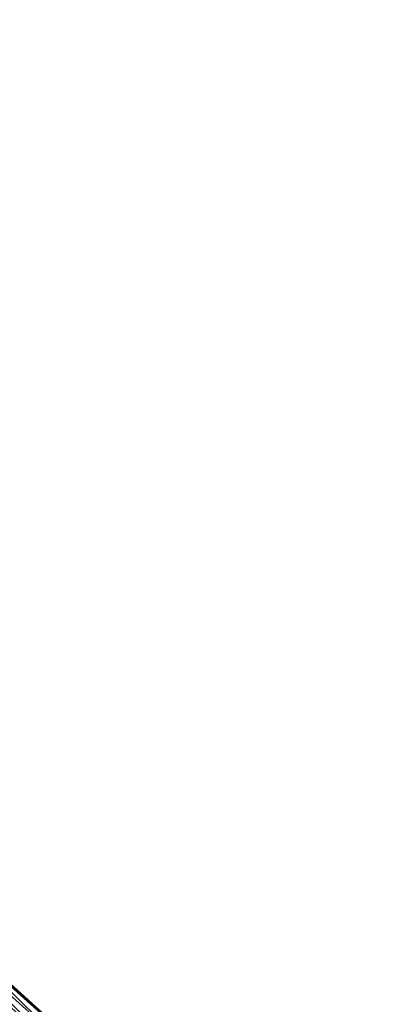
# Model space of a CAD drawing. Header units: feet. Extents: x 2017353 to 2024169, y 808050 to 818690.
# Tile 172 of 256: x 2019029 to 2019072, y 817235 to 817352. Entities that reach past the tile are written whole.
import ezdxf

# ---------------------------------------------------------------- set-up
doc = ezdxf.new("R2010")
doc.units = ezdxf.units.FT
doc.header["$MEASUREMENT"] = 0
doc.layers.add('EP_Travel Lane', color=172, linetype='Continuous', lineweight=53)
doc.layers.add('I-77-MM15-17_SB-Surface-BORDER', color=7, linetype='Continuous')
doc.layers.add('I-77-MM15-17_SB-Surface-TIN', color=7, linetype='Continuous')

msp = doc.modelspace()

# ---------------------------------------------------------------- linework, layer by layer
at = {"layer": 'EP_Travel Lane'}
msp.add_polyline3d([(2018883.06, 817363.91, 262.3), (2018898.21, 817351.01, 262.14), (2018913.5, 817338.11, 261.99), (2018928.79, 817325.21, 261.81), (2018944.04, 817311.79, 261.62), (2018959, 817298.52, 261.44), (2018973.97, 817285.27, 261.25), (2018988.96, 817272.04, 261.11), (2019003.96, 817258.81, 260.99), (2019018.95, 817245.39, 260.85), (2019033.84, 817232.03, 260.72), (2019048.72, 817218.67, 260.59), (2019063.6, 817205.31, 260.46), (2019078.48, 817191.95, 260.3)], dxfattribs=at)
at = {"layer": 'I-77-MM15-17_SB-Surface-BORDER', "color": 3, "linetype": 'Continuous', "lineweight": -3}
msp.add_polyline3d([(2018883.73, 817364.7, 262.29), (2018898.54, 817351.39, 262.15), (2018914.1, 817338.82, 262.01), (2018929.14, 817325.64, 261.82), (2018944.66, 817312.49, 261.62), (2018959.5, 817299.08, 261.44), (2018974.31, 817285.67, 261.26), (2018989.22, 817272.33, 261.12), (2019004.16, 817259.04, 260.99), (2019019.05, 817245.5, 260.85), (2019033.88, 817232.08, 260.72), (2019049.4, 817219.43, 260.6), (2019064.03, 817205.79, 260.47), (2019078.49, 817191.96, 260.3)], dxfattribs=at)
at = {"layer": 'I-77-MM15-17_SB-Surface-TIN', "color": 128, "linetype": 'Continuous', "lineweight": -3}
for points in [[(2019033.23, 817231.36, 260.7), (2019018.95, 817245.39, 260.85), (2019018.35, 817244.72, 260.83)], [(2019033.88, 817232.08, 260.72), (2019019.02, 817245.47, 260.85), (2019018.95, 817245.39, 260.85)], [(2019033.88, 817232.08, 260.72), (2019018.95, 817245.39, 260.85), (2019033.84, 817232.03, 260.72)], [(2019033.23, 817231.36, 260.7), (2019033.84, 817232.03, 260.72), (2019018.95, 817245.39, 260.85)], [(2019033.88, 817232.08, 260.72), (2019019.05, 817245.5, 260.85), (2019019.02, 817245.47, 260.85)], [(2019031.9, 817229.87, 260.63), (2019017.68, 817243.98, 260.79), (2019017.01, 817243.23, 260.75)], [(2019032.56, 817230.62, 260.66), (2019018.35, 817244.72, 260.83), (2019017.68, 817243.98, 260.79)], [(2019031.9, 817229.87, 260.63), (2019032.56, 817230.62, 260.66), (2019017.68, 817243.98, 260.79)], [(2019032.56, 817230.62, 260.66), (2019033.23, 817231.36, 260.7), (2019018.35, 817244.72, 260.83)], [(2019031.23, 817229.13, 260.59), (2019017.01, 817243.23, 260.75), (2019016.35, 817242.49, 260.72)], [(2019031.23, 817229.13, 260.59), (2019031.9, 817229.87, 260.63), (2019017.01, 817243.23, 260.75)], [(2019029.89, 817227.64, 260.53), (2019015.68, 817241.75, 260.69), (2019015.01, 817241, 260.66)], [(2019030.56, 817228.39, 260.56), (2019016.35, 817242.49, 260.72), (2019015.68, 817241.75, 260.69)], [(2019029.89, 817227.64, 260.53), (2019030.56, 817228.39, 260.56), (2019015.68, 817241.75, 260.69)], [(2019030.56, 817228.39, 260.56), (2019031.23, 817229.13, 260.59), (2019016.35, 817242.49, 260.72)], [(2019029.22, 817226.9, 260.5), (2019015.01, 817241, 260.66), (2019014.34, 817240.26, 260.63)], [(2019029.22, 817226.9, 260.5), (2019029.89, 817227.64, 260.53), (2019015.01, 817241, 260.66)], [(2019028.56, 817226.15, 260.47), (2019029.22, 817226.9, 260.5), (2019014.34, 817240.26, 260.63)]]:
    msp.add_3dface(points, dxfattribs=at)

doc.saveas('drawing.dxf')
